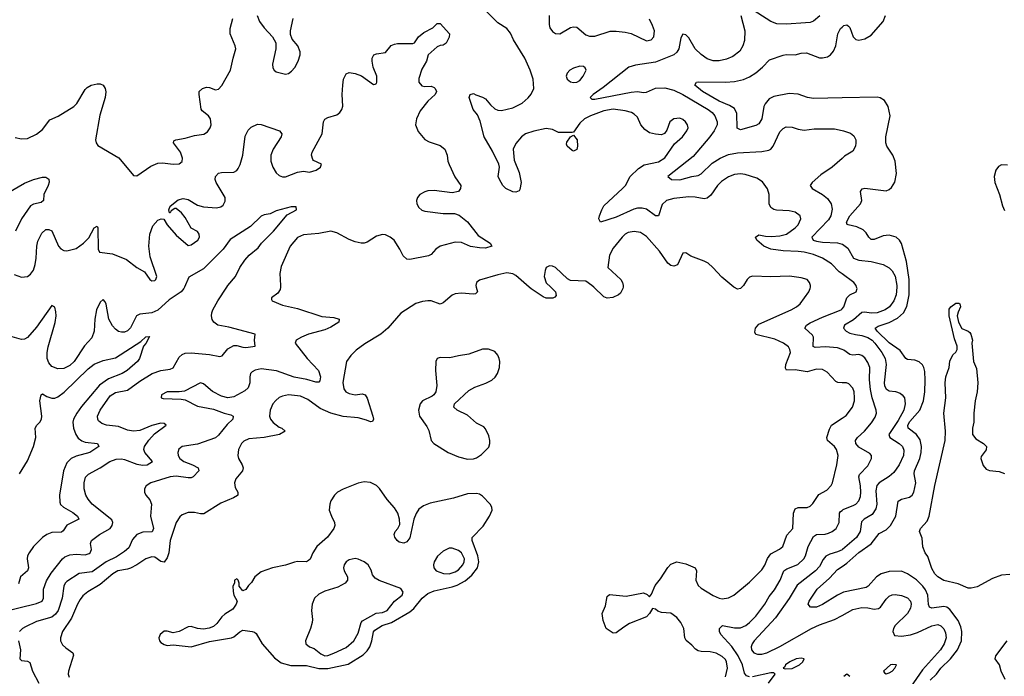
# Model space of a CAD drawing. Header units: inches. Extents: x 1550315 to 1685896, y 510706 to 640504.
# Tile 144 of 256: x 1614579 to 1621069, y 557435 to 561763. Entities that reach past the tile are written whole.
import ezdxf

# ---------------------------------------------------------------- set-up
doc = ezdxf.new("R2010")
doc.units = ezdxf.units.IN
doc.header["$MEASUREMENT"] = 0
for name, color, linetype in [('B6515', 7, 'Continuous'), ('B6516', 7, 'Continuous'), ('B6525', 7, 'Continuous'), ('B6526', 7, 'Continuous')]:
    doc.layers.add(name, color=color, linetype=linetype)

msp = doc.modelspace()

# ---------------------------------------------------------------- linework, layer by layer
at = {"layer": 'B6515', "color": 5}
for points, elevation in [([(1614330, 557827.4), (1614690, 557915.2), (1614727.2, 557930), (1614736.6, 557950), (1614735.1, 558010), (1614755.7, 558064.3), (1614785.4, 558114.6), (1614861.7, 558210), (1614877.1, 558222.9), (1614910, 558235.9), (1614950, 558240.6), (1615010, 558236), (1615035.7, 558244.3), (1615043.6, 558250), (1615052.4, 558270), (1615044.7, 558310), (1615051.7, 558330), (1615104.9, 558370), (1615175.8, 558410), (1615188.4, 558430), (1615192.3, 558450), (1615186.4, 558466.4), (1615056.9, 558570), (1615030, 558601.7), (1615015, 558630), (1615004.8, 558670), (1615004.1, 558710), (1615013.3, 558746.7), (1615031.5, 558768.5), (1615110.1, 558809.9), (1615173.4, 558850), (1615213.8, 558866.2), (1615250, 558869.2), (1615270, 558865.2), (1615350, 558833.8), (1615390, 558826.6), (1615419.1, 558830), (1615454.9, 558850), (1615403.5, 558910), (1615397.8, 558930), (1615401.7, 558950), (1615429.1, 558990.9), (1615467.5, 559032.5), (1615544.9, 559090), (1615530, 559101.6), (1615510, 559102.6), (1615450, 559088), (1615370, 559055.8), (1615330, 559051.3), (1615290, 559058.5), (1615230, 559081.2), (1615150, 559090.2), (1615120.5, 559100.5), (1615099.2, 559119.2), (1615093.1, 559130), (1615092.7, 559150), (1615110.2, 559190), (1615175.6, 559284.4), (1615210, 559305), (1615290, 559322), (1615370, 559381.3), (1615451.7, 559430), (1615510, 559451), (1615570, 559459.9), (1615590, 559468.9), (1615630, 559538.2), (1615650, 559555.7), (1615670, 559563.9), (1615710, 559566.1), (1615830, 559556.1), (1615897.6, 559542.4), (1615913.2, 559546.8), (1615950, 559592.9), (1615990, 559615.3), (1616010, 559615.6), (1616050, 559603.5), (1616070, 559602.4), (1616130.6, 559610), (1616125.5, 559650), (1616130.7, 559690), (1615956.6, 559736.6), (1615884.9, 559750), (1615857.7, 559770), (1615846.8, 559786.8), (1615842, 559810), (1615844.6, 559830), (1615851, 559850), (1615884.2, 559910), (1615943, 560000)], 440), ([(1615665.6, 560000), (1615661.3, 559990), (1615643.4, 559970), (1615564.5, 559915.5), (1615490, 559849.1), (1615450, 559831.3), (1615370, 559821.4), (1615349.4, 559810.6), (1615310, 559731.5), (1615290, 559712.8), (1615270, 559704.2), (1615250, 559702.5), (1615230, 559707.7), (1615210, 559722.2), (1615190, 559746), (1615166.2, 559790), (1615147.9, 559887.9), (1615142.9, 559902.9), (1615130, 559918), (1615110, 559901.3), (1615086, 559850), (1615074.5, 559790), (1615069.8, 559710), (1615055.1, 559664.9), (1615006.1, 559613.9), (1614938.4, 559510), (1614910, 559483.8), (1614870, 559462.8), (1614830, 559461.5), (1614790, 559477.4), (1614770, 559500.4), (1614760.2, 559530), (1614760.2, 559570), (1614766.8, 559606.8), (1614812.1, 559767.9), (1614818.3, 559810), (1614817.6, 559837.6), (1614810, 559867.3), (1614790, 559878.8), (1614690, 559736.5), (1614630, 559668.1), (1614610, 559657.2), (1614590, 559654.7), (1614530, 559672.7)], 440), ([(1616297.6, 560000), (1616295.6, 559984.4), (1616279.6, 559960.4), (1616238, 559930), (1616239.6, 559919.6), (1616242, 559910), (1616310, 559880.3), (1616410, 559858.9), (1616570, 559807.6), (1616650, 559800.2), (1616684, 559790), (1616681.6, 559770), (1616630, 559735.8), (1616590, 559719.1), (1616483, 559690), (1616435.5, 559670), (1616400.7, 559650), (1616393.4, 559630), (1616474.2, 559530), (1616547.8, 559450), (1616560.6, 559410), (1616556.5, 559383.5), (1616550, 559374.7), (1616530, 559373.8), (1616471.4, 559391.4), (1616387.6, 559407.6), (1616271.1, 559448.9), (1616170, 559461.4), (1616130, 559453.5), (1616110, 559442.9), (1616100.3, 559430), (1616094.9, 559410), (1616096.5, 559370), (1616084.1, 559335.9), (1616063.2, 559316.8), (1615990, 559276.3), (1615950, 559271.3), (1615910, 559280.7), (1615850, 559312.6), (1615790, 559362.9), (1615770, 559369.6), (1615664.9, 559315.1), (1615630, 559309.4), (1615550, 559309.5), (1615514, 559290), (1615511, 559270), (1615525.1, 559265.1), (1615642.8, 559262.8), (1615670, 559258.4), (1615750, 559215.6), (1615856.2, 559196.2), (1615926, 559170), (1615970, 559159.5), (1615984.9, 559150), (1615983.1, 559130), (1615946, 559094), (1615890, 559024.4), (1615870, 559007.7), (1615750, 558965.2), (1615650.2, 558949.8), (1615628.4, 558931.6), (1615622.2, 558910), (1615624.1, 558890), (1615633.6, 558870), (1615661.1, 558850), (1615717.1, 558830), (1615754.9, 558810), (1615759.5, 558790), (1615721.3, 558750), (1615710, 558743.8), (1615690, 558742.3), (1615610, 558753.5), (1615570, 558750.5), (1615444, 558710), (1615413.4, 558690), (1615400.7, 558670), (1615400.7, 558650), (1615410.5, 558630), (1615437.5, 558597.5), (1615448.1, 558570), (1615441, 558490), (1615459.7, 558410), (1615451.9, 558388.1), (1615390, 558386.2), (1615350.4, 558370), (1615322.1, 558337.9), (1615297.1, 558282.9), (1615270, 558257.3), (1615216.2, 558223.8), (1615149.4, 558190.6), (1615055.7, 558124.3), (1614970, 558111.9), (1614890, 558060.6), (1614878.5, 558050), (1614868.8, 558030), (1614858.6, 557950), (1614832.3, 557870), (1614815.7, 557844.3), (1614790, 557825.8), (1614690, 557796.1), (1614617.7, 557762.3), (1614597, 557750), (1614577, 557730)], 460), ([(1617588.3, 560000), (1617596, 559970), (1617584.2, 559955.8), (1617566.7, 559953.3), (1617490, 559959.5), (1617450, 559954.9), (1617430, 559947.4), (1617370, 559897.6), (1617350, 559888.6), (1617290, 559909), (1617270, 559910.7), (1617234.3, 559905.7), (1617190, 559892), (1617090, 559828.3), (1617004.7, 559730), (1616959, 559690), (1616853.3, 559626.7), (1616796.2, 559583.8), (1616761.3, 559550), (1616732.4, 559510), (1616708.2, 559371.8), (1616715.2, 559330), (1616729, 559310), (1616750, 559298.6), (1616790, 559291.3), (1616836, 559296), (1616855.5, 559290), (1616868, 559268), (1616907.2, 559150), (1616910.2, 559129.8), (1616904.9, 559115.1), (1616890, 559111.6), (1616863.8, 559123.8), (1616810, 559138.3), (1616710, 559148.3), (1616630, 559169.1), (1616560.2, 559200.2), (1616478.9, 559258.9), (1616430, 559281.4), (1616350, 559289.9), (1616310, 559281.5), (1616290, 559271.7), (1616266.6, 559253.4), (1616247.1, 559230), (1616229.2, 559190), (1616225.8, 559150), (1616232.9, 559130), (1616248.7, 559108.7), (1616290, 559076.5), (1616306, 559070), (1616327.7, 559050), (1616290.8, 559029.2), (1616190, 559008.5), (1616090, 558999.4), (1616055.3, 558984.7), (1616040.2, 558970), (1616021.2, 558930), (1616016.1, 558890), (1616020.9, 558870), (1616046, 558830), (1616052, 558810), (1616047.6, 558790), (1616003.4, 558736.6), (1615994, 558710), (1615998.9, 558678.9), (1616016.4, 558650), (1616017.1, 558630), (1616013.7, 558626.3), (1615989.1, 558610.9), (1615903.6, 558576.4), (1615793.5, 558506.5), (1615770, 558506), (1615730, 558515.6), (1615690, 558515.6), (1615650, 558500.4), (1615633.3, 558486.7), (1615609.1, 558450), (1615570.1, 558330), (1615561.2, 558250), (1615550, 558216), (1615530, 558188.2), (1615510, 558193), (1615470, 558219.9), (1615450, 558222.7), (1615410, 558210.6), (1615350.1, 558169.9), (1615310, 558148.8), (1615290, 558141), (1615226.3, 558130), (1615192.1, 558110), (1615110, 558041.1), (1615027.6, 557992.4), (1614995.3, 557964.7), (1614977.7, 557942.3), (1614959.2, 557910), (1614921.2, 557818.8), (1614861.5, 557730), (1614847.1, 557690), (1614848, 557670), (1614862, 557642), (1614882, 557622), (1614930.1, 557590.1), (1614934.2, 557574.2), (1614900.2, 557470), (1614898.9, 557450), (1614904.2, 557430)], 480), ([(1618079.5, 560000), (1618110.7, 559970), (1618114.8, 559945.2), (1618106.8, 559933.2), (1618093.7, 559926.3), (1618050, 559927), (1618030, 559936.9), (1617950, 559989.1), (1617937.5, 560000)], 480), ([(1618555.6, 560000), (1618554.9, 559990), (1618538.7, 559961.3), (1618526, 559950), (1618488.3, 559931.7), (1618450, 559927.3), (1618430, 559936.2), (1618362.1, 560000)], 480), ([(1619339.4, 560000), (1619330.5, 559990), (1619310, 559986), (1619290, 559996.9), (1619286.2, 560000)], 480), ([(1620000, 559370.2), (1619971.7, 559371.7), (1619958.3, 559378.3), (1619900.7, 559440.7), (1619870, 559457.8), (1619830, 559459.8), (1619770, 559442.3), (1619690, 559454.2), (1619632.9, 559452.9), (1619625.6, 559465.6), (1619627.7, 559490), (1619658.9, 559570), (1619655.6, 559590), (1619645.8, 559605.8), (1619613.6, 559630), (1619556.3, 559656.3), (1619430, 559688.6), (1619423.8, 559703.8), (1619429, 559730), (1619450, 559755.6), (1619664.5, 559850), (1619699.6, 559870), (1619722, 559890), (1619780.5, 559970), (1619789.6, 559990), (1619790.4, 560000)], 480), ([(1620000, 559588.9), (1619970, 559600.7), (1619890, 559605.6), (1619821.3, 559601.3), (1619809.2, 559609.2), (1619810.5, 559670), (1619803.6, 559683.6), (1619753.7, 559730), (1619763.9, 559750), (1619790, 559764.1), (1619870, 559803), (1619993.3, 559850), (1620000, 559857.6)], 460), ([(1614576.5, 558770), (1614630, 558854.9), (1614670.7, 558950.7), (1614684.8, 559010), (1614680.3, 559070), (1614691.1, 559090), (1614712, 559110), (1614721.6, 559130), (1614723.7, 559150), (1614712.3, 559250), (1614719.3, 559290), (1614730, 559296.4), (1614758.3, 559278.3), (1614790, 559267.7), (1614810, 559268.7), (1614830, 559277), (1614872.4, 559307.6), (1615030, 559460.9), (1615070, 559491.8), (1615130, 559516.5), (1615210, 559534), (1615377.6, 559642.4), (1615410, 559673.1), (1615433.7, 559673.7), (1615410.3, 559629.7), (1615394, 559610), (1615367.7, 559530), (1615354.4, 559510), (1615287, 559450), (1615253.4, 559430), (1615164.6, 559395.4), (1615105.3, 559354.7), (1614986.3, 559213.7), (1614954.4, 559170), (1614934.3, 559130), (1614929.6, 559110), (1614933, 559070), (1614948.3, 559028.3), (1614964.4, 559004.4), (1614987.6, 558987.6), (1615010, 558978.8), (1615092, 558970), (1615100.4, 558950), (1615040.3, 558910), (1614950, 558885.7), (1614918, 558870), (1614890, 558841.2), (1614868.3, 558790), (1614841, 558630), (1614843.1, 558583.1), (1614848.6, 558568.6), (1614866.9, 558550), (1614930, 558513.9), (1614960.8, 558490), (1614968.7, 558470), (1614890, 558430.6), (1614865.2, 558394.8), (1614853.9, 558386.1), (1614790, 558384.1), (1614757.7, 558370), (1614729.2, 558350), (1614670, 558290.9), (1614640.2, 558250), (1614631.3, 558230), (1614627.1, 558210), (1614637.5, 558150), (1614631.2, 558130), (1614583.9, 558090), (1614570, 558045.1)], 420), ([(1619230, 557432.7), (1619243.7, 557490), (1619238.4, 557530), (1619230, 557545.7), (1619210, 557566.8), (1619170, 557587.1), (1619130, 557595.9), (1619070, 557597.8), (1619050, 557602.2), (1619033.8, 557613.8), (1619010, 557640.5), (1618970.8, 557670.8), (1618963.1, 557690), (1618956.5, 557750), (1618936.5, 557790), (1618910, 557822.2), (1618870, 557850.8), (1618810, 557855), (1618784.8, 557864.8), (1618770, 557878.7), (1618750, 557882.7), (1618731.1, 557848.9), (1618710, 557827.1), (1618597.6, 557782.4), (1618559.9, 557760.1), (1618510, 557721.2), (1618490, 557719), (1618444, 557750), (1618424.1, 557804.1), (1618417.2, 557850), (1618440.2, 557899.8), (1618450, 557962), (1618465.4, 557974.6), (1618576.6, 557963.4), (1618690, 557984.9), (1618713.7, 557973.7), (1618730, 557959.1), (1618742.5, 557977.5), (1618766.4, 558033.6), (1618801.9, 558078.1), (1618850, 558152.4), (1618870, 558174.9), (1618909.6, 558190.4), (1618970, 558175.8), (1619031, 558150), (1619039.1, 558130), (1619034.6, 558070), (1619050, 558034.4), (1619070, 558016.5), (1619150, 557968.9), (1619190, 557950.3), (1619210, 557946.3), (1619250, 557952), (1619286.6, 557970), (1619390, 558056), (1619470, 558136.5), (1619490, 558167.4), (1619507.7, 558212.3), (1619530, 558242), (1619586.6, 558273.4), (1619608.3, 558291.7), (1619634.6, 558365.4), (1619673.8, 558410), (1619679.8, 558510), (1619690, 558539.5), (1619710, 558547.2), (1619770, 558547.9), (1619790, 558556.5), (1619806.6, 558573.4), (1619845.7, 558634.3), (1619898.1, 558661.8), (1619927.9, 558692.1), (1619936.4, 558710), (1619965.7, 558830), (1619972.8, 558890), (1619962.6, 558930), (1619948.7, 558950), (1619903.5, 558990), (1619898.9, 559010), (1619916.1, 559063.9), (1619929.9, 559090.1), (1620000, 559136.8)], 480), ([(1619390, 557431.4), (1619370, 557437.8), (1619355.8, 557455.8), (1619342.3, 557510), (1619314.4, 557570), (1619272.1, 557632.1), (1619200.2, 557710), (1619190.6, 557730), (1619190.8, 557750), (1619210.7, 557769.3), (1619290, 557754.3), (1619330, 557755.3), (1619365.1, 557770), (1619390, 557789.3), (1619430, 557832.3), (1619489.8, 557910), (1619519, 557960.9), (1619554.6, 558005.4), (1619591.2, 558070), (1619616.2, 558130), (1619636.2, 558143.8), (1619707.5, 558172.5), (1619747.8, 558210), (1619759.2, 558230), (1619776.5, 558290), (1619810, 558356), (1619830, 558369.2), (1619888.6, 558371.4), (1619910, 558378), (1619934.8, 558390), (1619959.3, 558410), (1619980.6, 558450), (1619981.5, 558510), (1619990, 558522), (1620000, 558529)], 460), ([(1620000, 558269.3), (1619970, 558254.6), (1619919.5, 558240.5), (1619893.3, 558226.7), (1619875, 558205), (1619850, 558158.8), (1619824.7, 558130), (1619703.6, 558036.4), (1619650, 557947.8), (1619560.2, 557819.8), (1619419.8, 557670), (1619406.2, 557650), (1619400.4, 557630), (1619401.7, 557610), (1619417.6, 557590), (1619441.9, 557581.9), (1619470, 557581.5), (1619502.6, 557590), (1619590, 557632.1), (1619797.7, 557750), (1619850, 557774.9), (1619950, 557809.1), (1620000, 557836.6)], 440), ([(1620000, 557986.4), (1619968.8, 557971.2), (1619870, 557909), (1619830, 557892), (1619791.5, 557891.5), (1619776.2, 557910), (1619782, 557930), (1619835.1, 558010), (1619917.5, 558082.5), (1619970, 558139.3), (1620000, 558159.8)], 420), ([(1614571.4, 557670), (1614584, 557610), (1614580.5, 557550), (1614590, 557540.5), (1614630, 557535.3), (1614646.7, 557526.7), (1614663.7, 557470), (1614704.2, 557390)], 460), ([(1619513.7, 557390), (1619559, 557450), (1619550, 557459), (1619530, 557458.4), (1619410, 557431.3)], 460)]:
    msp.add_lwpolyline(points, dxfattribs=dict(at, elevation=elevation))
for points, elevation in [([(1617629.2, 559590.8), (1617538.7, 559558.7), (1617470, 559548.2), (1617413.3, 559533.3), (1617350, 559536.3), (1617330.4, 559529.6), (1617322.4, 559510), (1617318.9, 559450), (1617327.9, 559352.1), (1617322.6, 559310), (1617309.2, 559290.8), (1617297.4, 559282.6), (1617232.7, 559250), (1617218.4, 559230), (1617208.5, 559190), (1617213, 559150), (1617262, 559082), (1617274.5, 559054.5), (1617290.2, 558990.2), (1617308.8, 558970), (1617403.2, 558910), (1617470, 558880.8), (1617530, 558865.9), (1617570, 558868.7), (1617590, 558875.8), (1617622.8, 558897.2), (1617670, 558945.8), (1617678.6, 558970), (1617678.5, 558990), (1617670, 559019.6), (1617650, 559066), (1617638.7, 559078.7), (1617590, 559103.5), (1617530, 559156), (1617462.7, 559190), (1617440.9, 559210), (1617444.5, 559230), (1617540.2, 559319.8), (1617578.3, 559341.7), (1617651.9, 559368.1), (1617690, 559387.1), (1617712.4, 559407.6), (1617727.8, 559430), (1617742.2, 559470), (1617742.9, 559510), (1617738.3, 559530), (1617730, 559551.1), (1617710, 559575.3), (1617669.2, 559590.8)], 520), ([(1616850, 558716.4), (1616810, 558708.4), (1616710, 558668.4), (1616674.4, 558650), (1616653.4, 558630), (1616629.2, 558590.8), (1616622.6, 558570), (1616618.9, 558530), (1616632.9, 558490), (1616654, 558450), (1616656.9, 558430), (1616650.2, 558410), (1616606.9, 558353.1), (1616537.3, 558290), (1616511.3, 558250), (1616492.4, 558207.6), (1616482.4, 558197.6), (1616470, 558189.7), (1616410, 558191.5), (1616390, 558187.8), (1616330, 558168), (1616244.7, 558150), (1616170, 558122.9), (1616127.7, 558090), (1616107.1, 558052.9), (1616086.8, 558033.2), (1616070, 558008), (1616050, 557998), (1616026, 558030), (1616026, 558050), (1616018, 558070), (1616010, 558078), (1615994, 558070), (1615994, 558050), (1615984.7, 558030), (1615985.4, 557994.6), (1615991.3, 557970), (1616012, 557930), (1616006, 557910), (1615982.8, 557877.2), (1615930, 557845.1), (1615911.5, 557828.4), (1615877.3, 557782.7), (1615855.5, 557764.5), (1615828, 557752), (1615790, 557746), (1615750, 557749.5), (1615710, 557763), (1615690, 557762), (1615630, 557731.6), (1615590, 557720.9), (1615550, 557732), (1615530, 557732), (1615504, 557710), (1615496.3, 557690), (1615500.7, 557670), (1615510, 557658.8), (1615530, 557644.9), (1615550, 557639.1), (1615590, 557642), (1615710, 557630.4), (1615830, 557664.9), (1615975.3, 557690), (1615990, 557694.9), (1616030, 557728.2), (1616050, 557739.1), (1616110, 557730.8), (1616126.4, 557726.4), (1616137.3, 557717.3), (1616177.4, 557650), (1616257.7, 557557.7), (1616303.2, 557523.2), (1616365.9, 557505.9), (1616470, 557506.9), (1616550, 557486.2), (1616610, 557487.4), (1616743.8, 557516.2), (1616842.1, 557577.9), (1616870, 557603.5), (1616887.2, 557630), (1616900.6, 557670), (1616910, 557728.4), (1616919.7, 557740.3), (1616968.7, 557770), (1617030.3, 557789.7), (1617150, 557859.2), (1617177.1, 557882.9), (1617232.2, 557950), (1617270, 557981.6), (1617310, 557998.9), (1617430, 558024.6), (1617463.2, 558036.8), (1617514.6, 558065.4), (1617558.6, 558101.4), (1617595.3, 558150), (1617604.3, 558190), (1617599.4, 558230), (1617560.6, 558330), (1617560.3, 558350), (1617634.2, 558425.8), (1617675.8, 558490), (1617692.3, 558530), (1617690.7, 558550), (1617679.8, 558570), (1617630, 558621.8), (1617610, 558634.8), (1617590, 558639.3), (1617530, 558637.7), (1617437.3, 558610), (1617283.7, 558576.3), (1617240.7, 558559.3), (1617210, 558536.4), (1617191.2, 558508.8), (1617176.6, 558470), (1617151.1, 558348.9), (1617130, 558320.5), (1617110, 558313.3), (1617080.4, 558320.4), (1617067, 558330), (1617051.3, 558351.3), (1617047.8, 558370), (1617053.6, 558390), (1617070.8, 558409.2), (1617083.5, 558436.5), (1617081.6, 558470), (1617070.4, 558510), (1617050, 558544.8), (1617001.4, 558601.4), (1616950, 558673.3), (1616930, 558692.1), (1616890, 558713.3)], 520), ([(1617430, 558280.3), (1617410, 558278.8), (1617370, 558259.7), (1617332.6, 558227.4), (1617310.2, 558190), (1617305.5, 558170), (1617307.6, 558150), (1617323.1, 558130), (1617372.4, 558112.4), (1617410, 558111.7), (1617450, 558124.4), (1617470, 558137.4), (1617500.2, 558170), (1617509.3, 558190), (1617510.4, 558210), (1617490, 558248.2), (1617470, 558265)], 540), ([(1616789.1, 558210.9), (1616750, 558202.6), (1616731.1, 558188.9), (1616717.4, 558170), (1616713.8, 558150), (1616718.5, 558130), (1616738.7, 558090), (1616739.3, 558070), (1616723, 558050), (1616676.6, 558023.4), (1616590, 557995.5), (1616550, 557976), (1616522.7, 557950), (1616506.7, 557910), (1616501.5, 557870), (1616508.8, 557810), (1616505.7, 557790), (1616495.3, 557750), (1616463.7, 557670), (1616464.9, 557650), (1616488, 557630), (1616519, 557619), (1616563.3, 557583.3), (1616590, 557570.9), (1616610, 557571.6), (1616650, 557588.9), (1616730, 557624.3), (1616782, 557670), (1616810, 557719.5), (1616829.2, 557790), (1616838.3, 557801.7), (1616929.4, 557850.6), (1616970, 557856.4), (1617001, 557870), (1617050, 557930.3), (1617100.7, 557970), (1617107, 557990), (1617090, 558014), (1616947.1, 558067.1), (1616921.6, 558081.6), (1616904.7, 558104.7), (1616895.4, 558135.4), (1616875.4, 558170), (1616849.9, 558189.9), (1616810, 558207.6)], 540), ([(1619730, 557555.1), (1619696, 557550), (1619654, 557530), (1619627.3, 557510), (1619622.8, 557497.2), (1619612, 557490), (1619624, 557484), (1619670, 557486.7), (1619719.3, 557510), (1619740.9, 557530), (1619748.7, 557550)], 460)]:
    msp.add_lwpolyline(points, close=True, dxfattribs=dict(at, elevation=elevation))
at = {"layer": 'B6516', "color": 5}
for points, elevation in [([(1619852.5, 561787.5), (1619810, 561753.4), (1619790, 561744.7), (1619758.8, 561741.2), (1619632.7, 561732.7), (1619570, 561735.4), (1619528.8, 561750), (1619390, 561839.7)], 440), ([(1614550, 560986.7), (1614590, 560978.4), (1614630, 560979.7), (1614690, 561008.8), (1614730, 561039.5), (1614776.8, 561103.2), (1614832.5, 561127.5), (1614934.7, 561190), (1614955.1, 561210), (1615010, 561302), (1615023.5, 561316.5), (1615049.7, 561330.3), (1615090, 561339.5), (1615110, 561340.5), (1615130, 561330.8), (1615142.4, 561310), (1615147.1, 561287.1), (1615141.3, 561250), (1615107.6, 561132.4), (1615079.5, 560970), (1615082, 560950), (1615094, 560934), (1615232, 560852), (1615330, 560736.3), (1615350, 560733), (1615443.7, 560796.3), (1615490, 560816.2), (1615519, 560819), (1615590, 560810.3), (1615630, 560812.7), (1615650, 560827.7), (1615652.8, 560850), (1615638, 560890), (1615591.5, 560950), (1615595.6, 560964.4), (1615608.2, 560971.8), (1615670, 560981.7), (1615730, 560998.8), (1615792.9, 561007.1), (1615817.4, 561022.6), (1615834.7, 561050), (1615841.1, 561070), (1615836.4, 561110), (1615824, 561130), (1615782.3, 561162.3), (1615773.9, 561173.9), (1615761, 561270), (1615762.6, 561290), (1615782.9, 561310), (1615810, 561317.3), (1615830, 561315.2), (1615870, 561301.1), (1615890, 561305.3), (1615910.8, 561329.2), (1615968.4, 561430), (1615984.8, 561510), (1616002.6, 561570), (1615999.7, 561590), (1615965.6, 561670), (1615965.4, 561705.4), (1615983.6, 561770)], 480), ([(1616144, 561790), (1616160.2, 561750), (1616190, 561708.9), (1616244.9, 561650), (1616266.4, 561610), (1616266.4, 561570), (1616244.9, 561470), (1616246.3, 561446.3), (1616256.3, 561430), (1616270, 561419.3), (1616330, 561403), (1616350, 561407.7), (1616370, 561423), (1616391.5, 561448.5), (1616414.5, 561490), (1616426.6, 561530), (1616426.6, 561550), (1616412.4, 561590), (1616375.2, 561635.2), (1616364.2, 561664.2), (1616363, 561690), (1616381.2, 561770)], 480), ([(1620000, 560086.7), (1619980.9, 560100.9), (1619930, 560153.8), (1619869.9, 560189.9), (1619810, 560214.6), (1619750, 560230.4), (1619710, 560235.8), (1619610, 560238.8), (1619530, 560250.6), (1619482.6, 560270), (1619437.6, 560310), (1619429.7, 560330.3), (1619450, 560344.9), (1619494.9, 560334.9), (1619534.6, 560334.6), (1619590, 560337.7), (1619633, 560350), (1619690.9, 560390), (1619709.7, 560410), (1619727.8, 560450), (1619722.9, 560470), (1619690, 560495.1), (1619650, 560503.9), (1619567, 560507), (1619550, 560511.1), (1619530, 560525.1), (1619519.1, 560550), (1619517.7, 560610), (1619508.6, 560648.6), (1619474.6, 560694.6), (1619437.3, 560717.3), (1619361.6, 560741.6), (1619330, 560746.1), (1619290, 560742.4), (1619250, 560726.6), (1619204.1, 560695.9), (1619178.6, 560670), (1619134.6, 560605.4), (1619110, 560585.6), (1619090, 560581.6), (1619030, 560593.3), (1618990, 560594.6), (1618890, 560584.7), (1618842, 560570), (1618814.4, 560545.6), (1618790, 560469.7), (1618770, 560470.8), (1618710, 560513.5), (1618680.9, 560520.9), (1618650, 560520.2), (1618626.2, 560513.8), (1618510, 560461.7), (1618408, 560428), (1618396.9, 560450), (1618400.4, 560470), (1618414.8, 560510), (1618430, 560534.9), (1618552.9, 560650), (1618570.8, 560670), (1618603.5, 560730), (1618658.3, 560781.7), (1618695, 560805), (1618790, 560826.3), (1618830, 560852.3), (1618895.3, 560944.7), (1618946.6, 560990), (1618977, 561030), (1618984.5, 561050), (1618979.5, 561070), (1618966.6, 561090), (1618950, 561104.5), (1618930, 561113), (1618890, 561109.3), (1618864.9, 561090), (1618844.7, 561035.3), (1618828.5, 561011.5), (1618810, 561004.2), (1618770, 561007.3), (1618730, 561017.2), (1618699.4, 561039.4), (1618673.8, 561070), (1618650, 561121.3), (1618630, 561139.8), (1618610.4, 561150.4), (1618570, 561162.3), (1618490, 561174), (1618430, 561161.7), (1618341.5, 561130), (1618301.5, 561110), (1618270, 561080.4), (1618230, 561022), (1618221, 561019), (1618130, 561018.4), (1618090, 561039.3), (1618050, 561045), (1617968.7, 561028.7), (1617912.2, 561010), (1617886, 560990), (1617850, 560946.3), (1617832.4, 560910), (1617837.6, 560837.6), (1617870, 560756), (1617884.9, 560690), (1617876.3, 560643.7), (1617870, 560635.3), (1617850, 560625.2), (1617830, 560629.2), (1617784, 560650), (1617762.7, 560670), (1617740.7, 560710), (1617733.6, 560730), (1617741.3, 560790), (1617736.3, 560810), (1617695.7, 560895.7), (1617639.7, 560990), (1617614.6, 561094.6), (1617595.3, 561135.3), (1617567.3, 561170), (1617542, 561250), (1617548.7, 561270), (1617570, 561276), (1617586.4, 561266.4), (1617630, 561253), (1617650, 561240.5), (1617681, 561201), (1617710, 561175.3), (1617730, 561166.3), (1617754.9, 561165.1), (1617830, 561180.9), (1617890, 561213.4), (1617930, 561247.2), (1617950, 561271.7), (1617968.2, 561310), (1617962.8, 561370), (1617943.2, 561430), (1617908.9, 561508.9), (1617834.2, 561630), (1617813.8, 561673.8), (1617790, 561704.8), (1617730, 561742), (1617656.3, 561816.3)], 460), ([(1618068.2, 561790), (1618068.2, 561730), (1618073.4, 561710), (1618090, 561684.9), (1618110, 561670.7), (1618138, 561670), (1618209.5, 561710.5), (1618230, 561716.3), (1618250, 561713), (1618310, 561662.8), (1618333.7, 561653.7), (1618370, 561654.4), (1618470, 561686), (1618510, 561686), (1618570, 561681.1), (1618610, 561672.2), (1618710, 561623.7), (1618741.2, 561630), (1618759.6, 561650), (1618762, 561690), (1618750, 561725.2), (1618730, 561766.6)], 460), ([(1619331.8, 561790), (1619357.6, 561690), (1619355.4, 561624.6), (1619346, 561590), (1619325.8, 561554.2), (1619280.3, 561519.7), (1619237.9, 561502.1), (1619190, 561491.6), (1619150, 561491.7), (1619110, 561504.3), (1619070, 561532.6), (1619031, 561570), (1618990, 561643.6), (1618970, 561663.1), (1618950, 561666.4), (1618937.4, 561642.6), (1618922.4, 561570), (1618911.1, 561548.9), (1618890, 561530.9), (1618770, 561483.7), (1618637.8, 561462.2), (1618593.3, 561450), (1618425, 561315), (1618358.9, 561270), (1618338.4, 561250), (1618350, 561238.4), (1618370, 561238.7), (1618610, 561284.9), (1618650, 561288.4), (1618690, 561283.1), (1618710, 561285.7), (1618769.2, 561310.8), (1618830, 561313.8), (1618890, 561297.3), (1618948.9, 561270), (1619117, 561170), (1619143.4, 561150), (1619161.2, 561130), (1619177, 561090), (1619175.5, 561070), (1619157.3, 561030), (1619128.2, 560990), (1619018.3, 560861.7), (1618851.8, 560730), (1618874, 560710), (1618930, 560707.3), (1619010, 560729.4), (1619050, 560735.7), (1619070, 560747.4), (1619144, 560816), (1619196.2, 560850), (1619250, 560874.2), (1619310, 560886), (1619470, 560894.9), (1619516.7, 560903.3), (1619530.1, 560909.9), (1619544.5, 560930), (1619590, 561022.9), (1619610, 561045.6), (1619630, 561055.8), (1619670, 561055.1), (1619710, 561040.5), (1619750, 561035.1), (1619815.6, 561044.4), (1619950, 561043.6), (1620000, 561032)], 440), ([(1614543.4, 560083.4), (1614590, 560066.7), (1614629.6, 560070.4), (1614650, 560084.9), (1614670, 560111), (1614681.3, 560150), (1614688.2, 560190), (1614691.1, 560270), (1614697.8, 560302.2), (1614723.9, 560356.1), (1614750, 560380.5), (1614770, 560380.5), (1614790, 560370.5), (1614834.3, 560270), (1614850, 560253.1), (1614870, 560240.9), (1614890, 560238.5), (1614950, 560254.7), (1614999.7, 560290), (1615034.1, 560325.9), (1615070, 560390.6), (1615090, 560401), (1615094.9, 560390), (1615096.3, 560250), (1615104.7, 560230), (1615190, 560219), (1615282.5, 560182.5), (1615350, 560130.4), (1615400.9, 560100.9), (1615436, 560050), (1615450, 560040.7), (1615470, 560042.8), (1615477.2, 560050), (1615483.7, 560070), (1615438.9, 560198.9), (1615430.9, 560269.1), (1615435.6, 560350), (1615455.9, 560404.1), (1615490, 560442), (1615510.7, 560450.7), (1615527.9, 560447.9), (1615550.4, 560410), (1615610, 560343.1), (1615690, 560274.8), (1615710, 560278.8), (1615752.3, 560310), (1615763.7, 560330), (1615762, 560350), (1615750, 560366), (1615709.5, 560389.5), (1615670, 560458.4), (1615644.5, 560490), (1615610, 560519), (1615602, 560518), (1615578, 560502), (1615570, 560488.7), (1615566, 560490), (1615562, 560510), (1615570, 560534), (1615623.8, 560576.2), (1615656, 560584), (1615690, 560576.9), (1615750, 560540.6), (1615790, 560528.4), (1615876.6, 560523.4), (1615905.2, 560530), (1615918.9, 560541.1), (1615933.7, 560566.3), (1615934, 560590), (1615874.2, 560690), (1615866.6, 560710), (1615869.8, 560730), (1615889.9, 560750.1), (1615910, 560755.9), (1615990, 560757.3), (1616010, 560768.9), (1616019.1, 560780.9), (1616032.5, 560807.5), (1616049.9, 560870.1), (1616065.9, 560994.1), (1616084.7, 561035.3), (1616104.9, 561055.1), (1616146.6, 561073.4), (1616170, 561072.9), (1616291.1, 561031.1), (1616306.4, 561010), (1616302, 560990), (1616249.2, 560910), (1616234.4, 560870), (1616234.7, 560830), (1616246.9, 560790), (1616270, 560754), (1616290, 560736.5), (1616310, 560727.4), (1616330, 560726.5), (1616410, 560758), (1616450, 560763.8), (1616490, 560757.3), (1616534, 560770), (1616561.2, 560790), (1616568.7, 560810), (1616515.5, 560835.5), (1616510, 560842), (1616502, 560870), (1616507.6, 560890), (1616572.8, 561010), (1616581.6, 561090), (1616590, 561106.8), (1616610, 561118.4), (1616670, 561135.5), (1616689.3, 561150), (1616702, 561170), (1616707.7, 561192.3), (1616703.5, 561270), (1616708.5, 561331.5), (1616714, 561370), (1616730, 561406), (1616750, 561414), (1616790, 561407.7), (1616832, 561392), (1616910, 561336), (1616922, 561338), (1616930, 561342), (1616933.2, 561350), (1616932, 561390), (1616909.6, 561449.6), (1616901.6, 561490), (1616902, 561510), (1616914, 561530), (1616930, 561538), (1616990, 561547.3), (1617027.6, 561592.4), (1617050, 561600.7), (1617070, 561604.9), (1617170, 561605.5), (1617182, 561610), (1617206.6, 561650), (1617242.9, 561677.1), (1617300.9, 561710), (1617330, 561738), (1617350, 561738), (1617410.8, 561670), (1617410, 561648), (1617390, 561608), (1617370, 561595.3), (1617350, 561593.2), (1617330, 561584), (1617271, 561530), (1617259.1, 561490), (1617230, 561437.2), (1617210, 561375.3), (1617210.5, 561350), (1617230, 561326.4), (1617250, 561322.4), (1617290, 561324), (1617310, 561316), (1617318, 561310), (1617326, 561290), (1617317.3, 561270), (1617270, 561225.1), (1617218.6, 561161.4), (1617193.4, 561110), (1617188.7, 561070), (1617206.3, 561026.3), (1617250, 560974), (1617277.5, 560957.5), (1617350, 560933), (1617382, 560910), (1617397.1, 560870), (1617401.6, 560830), (1617408.7, 560808.7), (1617446.6, 560726.6), (1617486, 560670), (1617484.7, 560650), (1617470.7, 560629.3), (1617430, 560620.9), (1617310, 560638), (1617270, 560634.8), (1617250, 560628.4), (1617217.1, 560610), (1617200.3, 560590), (1617193.4, 560570), (1617196, 560550), (1617210, 560524.9), (1617230, 560507.6), (1617250, 560500.2), (1617370, 560486), (1617445.2, 560485.2), (1617474.5, 560474.5), (1617530.2, 560430.2), (1617600.2, 560340.2), (1617678.8, 560290), (1617691, 560270), (1617650, 560256.2), (1617610, 560258.7), (1617550, 560268), (1617490, 560293.3), (1617450, 560295.4), (1617350.3, 560269.7), (1617320.7, 560250), (1617290, 560216), (1617274.4, 560205.6), (1617150, 560181.7), (1617130, 560185.4), (1617105.4, 560205.4), (1617084.7, 560250), (1617047.3, 560310), (1617020.9, 560330), (1616990, 560345.6), (1616970, 560347.3), (1616930, 560335.1), (1616870, 560295.6), (1616850, 560289.6), (1616830, 560289.7), (1616790, 560298.9), (1616750, 560314.3), (1616670, 560358.9), (1616630, 560368), (1616550, 560353.3), (1616450, 560345.7), (1616410, 560326.3), (1616361.1, 560270), (1616303.2, 560136.8), (1616293, 560090), (1616298.9, 560010), (1616297.6, 560000)], 460), ([(1620000, 561246.6), (1619810, 561242.5), (1619770.4, 561250.4), (1619710, 561271.1), (1619650, 561276.5), (1619550, 561257.4), (1619519.5, 561240.5), (1619491.4, 561208.6), (1619484.1, 561190), (1619471.2, 561110), (1619450, 561076.2), (1619430, 561064.2), (1619330, 561036), (1619308, 561048), (1619304.9, 561144.9), (1619290, 561176.9), (1619258.1, 561198.1), (1619190, 561225.6), (1619078.9, 561290), (1619029.6, 561330.4), (1619039, 561350), (1619050, 561353.4), (1619230, 561350.8), (1619290, 561355.9), (1619350, 561369.4), (1619390, 561386.4), (1619430, 561412.6), (1619475.8, 561450), (1619521.9, 561498.1), (1619610, 561529.3), (1619630, 561532.9), (1619689.8, 561530.2), (1619730, 561542.6), (1619765.1, 561545.1), (1619850, 561511.2), (1619870, 561510.2), (1619902.5, 561517.5), (1619923.5, 561530), (1619943.8, 561556.2), (1619957.4, 561590), (1619972.4, 561670), (1619990, 561703.8), (1620000, 561714.1)], 420), ([(1620000, 560848.7), (1619935.1, 560790), (1619859.4, 560740.6), (1619801.1, 560690), (1619789.7, 560670), (1619801.3, 560650), (1619871.3, 560610), (1619904.1, 560584.1), (1619927.6, 560550), (1619934.9, 560514.9), (1619925.2, 560470), (1619910, 560443.2), (1619800.2, 560330), (1619807.8, 560310), (1619830, 560302.6), (1619870, 560296.1), (1619970, 560293.1), (1620000, 560283.3)], 440), ([(1614430, 560582.7), (1614610, 560684.6), (1614670, 560708.4), (1614730, 560724.9), (1614750, 560724), (1614770, 560710.8), (1614772.3, 560692.3), (1614766.4, 560670), (1614738.4, 560610), (1614734.8, 560570), (1614721.4, 560558.6), (1614670, 560547.8), (1614650, 560535.6), (1614590.3, 560450), (1614550.3, 560370)], 460), ([(1615943, 560000), (1615950, 560010.7), (1616001.3, 560070), (1616030.1, 560130), (1616063.2, 560176.8), (1616091.8, 560210), (1616150, 560258.7), (1616171.7, 560290), (1616250.9, 560370), (1616342.5, 560477.5), (1616402.8, 560510), (1616402, 560530), (1616368, 560530), (1616270, 560502), (1616230, 560482.8), (1616190, 560476.3), (1616170, 560467.7), (1616099.3, 560400.7), (1615966.6, 560313.4), (1615920.7, 560250), (1615790, 560120.8), (1615694, 560066), (1615665.6, 560000)], 440), ([(1619286.2, 560000), (1619205.9, 560065.9), (1619148.5, 560130), (1619117.1, 560157.1), (1619090, 560172.1), (1619003.5, 560203.5), (1618970, 560225.2), (1618950, 560224), (1618913.6, 560146.4), (1618890, 560138), (1618870, 560143.5), (1618850, 560158.7), (1618796.5, 560236.5), (1618710, 560334.5), (1618670, 560360.9), (1618630, 560367.6), (1618590, 560359.2), (1618570, 560348.3), (1618550.3, 560330), (1618490, 560256), (1618467.3, 560210), (1618455.6, 560130), (1618540.3, 560050), (1618552.2, 560030), (1618556.4, 560010), (1618555.6, 560000)], 480), ([(1618362.1, 560000), (1618350.7, 560010.7), (1618310, 560039.5), (1618210, 560043.7), (1618190, 560054.5), (1618110, 560129.6), (1618090, 560138.9), (1618070, 560141.3), (1618048.9, 560130), (1618041.3, 560110), (1618036.5, 560070), (1618049.2, 560029.2), (1618079.5, 560000)], 480), ([(1617937.5, 560000), (1617850, 560076.5), (1617830, 560087.2), (1617790, 560093.4), (1617730, 560081.2), (1617610, 560046.2), (1617589, 560030), (1617585.8, 560010), (1617588.3, 560000)], 480), ([(1619790.4, 560000), (1619791.1, 560010), (1619785.6, 560030), (1619770, 560051.5), (1619730, 560062.4), (1619652.3, 560072.3), (1619530, 560067.3), (1619410, 560071.6), (1619390, 560065.1), (1619373, 560050), (1619349.1, 560010.9), (1619339.4, 560000)], 480)]:
    msp.add_lwpolyline(points, dxfattribs=dict(at, elevation=elevation))
at = {"layer": 'B6516', "color": 5, "elevation": 460}
for points in [[(1618270, 561457), (1618230, 561443), (1618206, 561430), (1618187, 561410), (1618181.3, 561390), (1618186.4, 561370), (1618210, 561353.7), (1618230, 561349.3), (1618250, 561350.3), (1618270, 561361.7), (1618293.3, 561390), (1618312.3, 561430), (1618306.3, 561446.3), (1618294.8, 561454.8)], [(1618230, 560895.3), (1618220.2, 560900.2), (1618188, 560930), (1618183.1, 560943.1), (1618184.7, 560955.3), (1618208.7, 560990), (1618230, 561001), (1618252.4, 560970), (1618255.5, 560930), (1618250, 560908)]]:
    msp.add_lwpolyline(points, close=True, dxfattribs=at)
at = {"layer": 'B6525', "color": 5}
for points, elevation in [([(1620000, 559857.6), (1620010.9, 559870), (1620030.8, 559929.2), (1620050, 559948.4), (1620091.8, 559970), (1620098.4, 559990), (1620095.1, 560000)], 460), ([(1620360.2, 560000), (1620355.3, 559950), (1620341.1, 559910), (1620312.7, 559870), (1620283.5, 559850), (1620230, 559831.3), (1620190.4, 559829.6), (1620150, 559836), (1620130, 559832.3), (1620075, 559785), (1620015.9, 559750), (1620008, 559730), (1620025.6, 559710), (1620050, 559697.8), (1620086.9, 559686.9), (1620130, 559682.1), (1620170, 559667.8), (1620196.6, 559650), (1620216.1, 559630), (1620261.2, 559570), (1620283.7, 559530), (1620288.9, 559490), (1620276.7, 559370), (1620279.5, 559350), (1620288.9, 559330), (1620310, 559317.4), (1620351.6, 559311.6), (1620381.6, 559301.6), (1620396.3, 559290), (1620409.7, 559270), (1620415.2, 559230), (1620405.9, 559190), (1620370, 559120.2), (1620308, 559030), (1620314.6, 559010), (1620376.4, 558970), (1620397.8, 558950), (1620406.6, 558926.6), (1620403.9, 558890), (1620376.3, 558830), (1620340.7, 558779.3), (1620310, 558751.1), (1620243.5, 558710), (1620227.9, 558692.1), (1620222.9, 558657.1), (1620227.4, 558570), (1620220.9, 558539.1), (1620197.5, 558502.5), (1620144.4, 558470), (1620127, 558453), (1620118.3, 558390), (1620094.6, 558350), (1620001.4, 558270), (1620000, 558269.3)], 440), ([(1620000, 558159.8), (1620030, 558180.4), (1620109.7, 558250.3), (1620191.5, 558308.5), (1620243.9, 558376.1), (1620290, 558401.5), (1620318.3, 558430), (1620354.5, 558490), (1620369.4, 558590.6), (1620390, 558603), (1620444, 558615.9), (1620460.6, 558630), (1620472.8, 558650), (1620484.8, 558710), (1620475.3, 558770), (1620476.7, 558790), (1620510.9, 558870), (1620521.4, 558910), (1620523.9, 558950), (1620513.3, 558993.3), (1620488.8, 559028.8), (1620434.4, 559070), (1620433.5, 559090), (1620445.7, 559114.3), (1620510.9, 559190), (1620535, 559250), (1620544.8, 559310), (1620548, 559388), (1620544.6, 559444.6), (1620538.2, 559470), (1620529.1, 559489.1), (1620508.2, 559508.2), (1620478.7, 559518.7), (1620430, 559523.9), (1620420.5, 559530), (1620383.3, 559583.3), (1620310, 559634), (1620231.6, 559710), (1620217.7, 559730), (1620237.6, 559742.4), (1620310, 559767.3), (1620365.4, 559794.6), (1620404.4, 559830), (1620426.9, 559873.1), (1620441.3, 559950), (1620441.9, 560000)], 420), ([(1621105.6, 558105.6), (1621050, 558100.9), (1620990, 558080.2), (1620890, 558024.7), (1620850, 558015.4), (1620830, 558017.1), (1620764.9, 558044.9), (1620670, 558067.7), (1620630, 558090.5), (1620610, 558110.6), (1620590, 558145.7), (1620564.3, 558224.3), (1620546.3, 558250), (1620531.5, 558288.5), (1620526.3, 558346.3), (1620509.5, 558390), (1620516.2, 558410), (1620561.2, 558458.8), (1620573.7, 558490), (1620610, 558693.4), (1620679.9, 558990), (1620681.7, 559050), (1620669.2, 559169.2), (1620684.2, 559270), (1620679.1, 559370), (1620684.2, 559410), (1620704.7, 559470), (1620710, 559512), (1620730, 559554), (1620750, 559572), (1620757.2, 559590), (1620758, 559610), (1620739.8, 559659.8), (1620705.3, 559810), (1620704.5, 559855.5), (1620715.1, 559870), (1620750, 559893.7), (1620770, 559895.5), (1620776.3, 559890), (1620780.4, 559870), (1620763.9, 559836.1), (1620758.7, 559810), (1620767, 559770), (1620788.1, 559728.1), (1620830.5, 559710.5), (1620840.5, 559700.5), (1620847.3, 559690), (1620858, 559650), (1620854.8, 559630), (1620866.5, 559510), (1620884.8, 559464.8), (1620894.2, 559370), (1620890.2, 559309.8), (1620875.8, 559250), (1620868.2, 559170), (1620868.2, 559110), (1620859.3, 559070), (1620858.4, 559030), (1620880.8, 559000.8), (1620930.8, 558970), (1620950.4, 558950), (1620950, 558928), (1620916, 558884), (1620914.8, 558870), (1620930, 558824.7), (1620950, 558801), (1620970, 558791), (1621034.6, 558785.4), (1621070, 558772.7)], 380), ([(1620000, 558529), (1620006.4, 558533.6), (1620077.8, 558562.2), (1620090.8, 558570), (1620110, 558591.8), (1620120.4, 558619.6), (1620123.8, 558650), (1620121.7, 558690), (1620110.6, 558749.4), (1620114.5, 558765.5), (1620170, 558821.5), (1620193.1, 558870), (1620192.4, 558890), (1620183.3, 558903.3), (1620110, 558945.1), (1620089.8, 558970), (1620087.7, 558990), (1620101.5, 559010), (1620147.1, 559050), (1620193.9, 559106.2), (1620217.1, 559142.9), (1620225.8, 559170), (1620224.1, 559190), (1620197.3, 559270), (1620186.3, 559326.3), (1620179.9, 559390), (1620181.3, 559470), (1620170, 559503), (1620150, 559533.3), (1620130, 559549.8), (1620110, 559555.3), (1620070, 559550.7), (1620050, 559555.5), (1620010, 559585), (1620000, 559588.9)], 460), ([(1620000, 559136.8), (1620025.9, 559154.1), (1620067.8, 559210), (1620080.7, 559250), (1620082.3, 559270), (1620078.2, 559310), (1620070, 559334), (1620043.3, 559363.3), (1620028.7, 559368.7), (1620000, 559370.2)], 480), ([(1620580.5, 557410), (1620620.8, 557450), (1620650.5, 557490), (1620713.8, 557550), (1620759.6, 557610), (1620785.6, 557670), (1620789.5, 557730), (1620782.1, 557762.1), (1620764.2, 557804.2), (1620710, 557875.4), (1620690, 557890.5), (1620670, 557896), (1620590, 557883.7), (1620574.7, 557890), (1620568.9, 557908.9), (1620564, 557970), (1620550, 558004.8), (1620532.6, 558030), (1620490, 558071.6), (1620429.8, 558110), (1620390, 558128.6), (1620310, 558125.7), (1620256.5, 558110), (1620226.5, 558090), (1620172.2, 558030), (1620158.5, 558021.5), (1620009.2, 557990.8), (1620000, 557986.4)], 420), ([(1620000, 557836.6), (1620070, 557875), (1620130, 557889.1), (1620170, 557886.6), (1620210, 557876.8), (1620238.8, 557881.2), (1620252.7, 557890), (1620290, 557944.7), (1620310, 557963.5), (1620330, 557972.2), (1620350, 557974.5), (1620390, 557967.4), (1620430, 557953.1), (1620451.1, 557931.1), (1620454.8, 557910), (1620450, 557884.4), (1620431.4, 557850), (1620350, 557770.2), (1620338.5, 557750), (1620333.8, 557730), (1620345.2, 557705.2), (1620390, 557699.9), (1620450, 557708.3), (1620496.1, 557723.9), (1620590, 557768.5), (1620630, 557775.9), (1620650, 557768.6), (1620670, 557748), (1620682, 557722), (1620684.7, 557690), (1620673, 557650), (1620647, 557610), (1620530, 557478.9), (1620450, 557364.8)], 440), ([(1621075, 557415), (1621047.3, 557470), (1621037.2, 557510), (1621009.3, 557550), (1621012.3, 557570), (1621086.6, 557670)], 380), ([(1620050, 557433.4), (1620030, 557450.4), (1620010, 557433.4)], 440)]:
    msp.add_lwpolyline(points, dxfattribs=dict(at, elevation=elevation))
at = {"layer": 'B6525', "color": 5, "elevation": 460}
msp.add_lwpolyline([(1620334.2, 557514.2), (1620318, 557510), (1620271.3, 557470), (1620278, 557458), (1620290, 557451.3), (1620310, 557458.8), (1620328.7, 557470), (1620348, 557490), (1620358, 557510)], close=True, dxfattribs=at)
at = {"layer": 'B6526', "color": 5}
for points, elevation in [([(1620000, 561714.1), (1620010, 561724.4), (1620030, 561728.2), (1620040.7, 561720.7), (1620050.2, 561710.2), (1620072, 561650), (1620090, 561632), (1620110, 561626.9), (1620150, 561636.9), (1620190, 561661.5), (1620269.8, 561750), (1620286, 561790)], 420), ([(1620441.9, 560000), (1620442.5, 560050), (1620423.5, 560170), (1620390, 560287.8), (1620377.8, 560310), (1620354.8, 560330), (1620310, 560343.4), (1620270, 560337.7), (1620210, 560314.4), (1620190, 560315.1), (1620175.1, 560330), (1620158, 560358), (1620137.5, 560377.5), (1620096.6, 560396.6), (1620039.3, 560410), (1620033.6, 560413.6), (1620028.9, 560428.9), (1620051.2, 560470), (1620121.6, 560550), (1620130.6, 560570.6), (1620121.8, 560630), (1620131, 560649), (1620150, 560651.8), (1620290, 560635.2), (1620310, 560643.5), (1620324.4, 560655.6), (1620348.1, 560691.9), (1620357.9, 560750), (1620349.9, 560829.9), (1620334.5, 560870), (1620295.2, 560930), (1620287, 560950), (1620288.4, 560990), (1620315.3, 561130), (1620303.9, 561190), (1620279.6, 561230), (1620250, 561248.3), (1620231.7, 561251.7), (1620000, 561246.6)], 420), ([(1620000, 561032), (1620008.7, 561030), (1620053.8, 561013.8), (1620076.9, 560996.9), (1620089.4, 560970), (1620089.5, 560950), (1620087, 560930), (1620070, 560896.3), (1620016.4, 560863.6), (1620000, 560848.7)], 440), ([(1621090, 560803.7), (1621050, 560805.4), (1621030, 560795.3), (1621012.1, 560770), (1621001.7, 560730), (1621006.7, 560690), (1621036.6, 560610), (1621056, 560536), (1621070, 560506)], 420), ([(1620000, 560283.3), (1620002.5, 560282.5), (1620037.8, 560257.8), (1620074.2, 560190), (1620110, 560177.1), (1620190, 560169.9), (1620270, 560148.7), (1620310, 560127.1), (1620330, 560107.1), (1620350, 560073), (1620361.2, 560010), (1620360.2, 560000)], 440), ([(1620095.1, 560000), (1620091.8, 560010), (1620076.2, 560030), (1620000, 560086.7)], 460)]:
    msp.add_lwpolyline(points, dxfattribs=dict(at, elevation=elevation))

doc.saveas('drawing.dxf')
